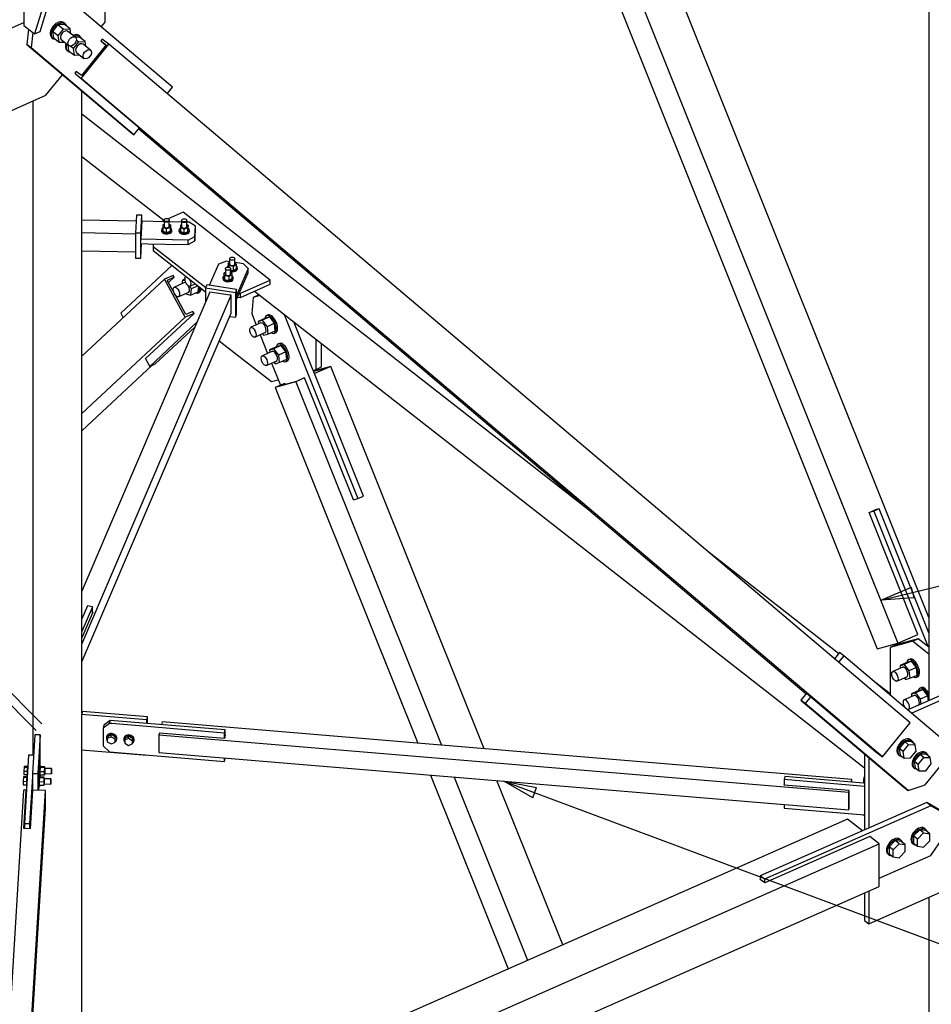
# Paper-space layout 'A0 Advance Steel' of a CAD drawing. Header units: millimetres. Extents: x 292 to 712, y 182 to 776.
# Tile 46 of 61: x 461 to 488, y 530 to 560. Entities that reach past the tile are written whole.
import ezdxf

# ---------------------------------------------------------------- set-up
doc = ezdxf.new("R2010")
doc.units = ezdxf.units.MM
doc.layers.get('0').update_dxf_attribs({"linetype": 'CONTINUOUS'})
for name, color, linetype in [('AS_Belki', 145, 'CONTINUOUS'), ('AS_Blachy', 30, 'CONTINUOUS'), ('AS_Sruby', 9, 'CONTINUOUS')]:
    doc.layers.add(name, color=color, linetype=linetype)

psp = doc.layouts.new('A0 Advance Steel')

# ---------------------------------------------------------------- linework, layer by layer
at = {"color": 0, "linetype": 'ByBlock', "lineweight": -2}
for p, q in [((486.915, 542.629), (487.847, 543.026)), ((487.926, 542.702), (487.847, 543.026)), ((487.926, 542.702), (486.915, 542.629)), ((476.33, 536.615), (475.451, 537.121)), ((475.451, 537.121), (476.446, 536.927)), ((476.33, 536.615), (476.446, 536.927))]:
    psp.add_line(p, q, dxfattribs=at)
at = {"color": 7}
for points in [[(486.915, 542.629), (520.758, 550.827), (537.648, 550.827)], [(475.451, 537.121), (520.758, 520.215), (535.706, 520.215)]]:
    psp.add_lwpolyline(points, dxfattribs=at)
at = {"layer": 'AS_Belki', "linetype": 'Continuous', "ltscale": 0.15}
for p, q in [((488.38, 571.357), (488.38, 539.573)), ((488.38, 542.103), (478.08, 567.812)), ((477.014, 567.342), (487.439, 541.319)), ((476.419, 567.079), (486.81, 541.144)), ((438.346, 550.273), (460.85, 560.207)), ((463.233, 559.697), (463.191, 559.646)), ((463.191, 559.646), (463.346, 559.514)), ((463.191, 559.646), (463.351, 559.52)), ((463.433, 559.541), (463.233, 559.697)), ((462.595, 558.504), (463.433, 559.541)), ((463.351, 559.52), (462.597, 558.587)), ((487.806, 538.895), (463.433, 559.541)), ((462.437, 558.713), (462.395, 558.661)), ((462.597, 558.587), (462.437, 558.713)), ((462.395, 558.661), (464.371, 556.987)), ((462.395, 558.661), (462.595, 558.504)), ((486.968, 537.858), (462.595, 558.504)), ((462.616, 539.197), (462.616, 558.115)), ((461.124, 557.816), (461.124, 537.909)), ((462.616, 557.424), (478.02, 545.386)), ((464.344, 556.97), (484.641, 539.776)), ((464.371, 556.987), (464.363, 556.994)), ((462.616, 556.129), (465.113, 554.178)), ((464.265, 554.156), (462.616, 554.19)), ((464.243, 553.764), (462.616, 553.799)), ((462.616, 553.259), (464.243, 553.225)), ((465.394, 552.51), (465.127, 552.393)), ((465.425, 552.453), (465.212, 552.358)), ((465.25, 552.289), (465.425, 552.453)), ((465.425, 552.453), (465.394, 552.51)), ((465.127, 552.393), (462.616, 550.05)), ((465.757, 551.234), (465.127, 552.393)), ((465.418, 551.979), (465.212, 552.358)), ((466.507, 551.999), (462.616, 542.898)), ((462.616, 541.29), (467.153, 551.904)), ((465.779, 551.315), (465.448, 551.924)), ((467.114, 551.909), (466.507, 551.999)), ((467.153, 551.904), (467.114, 551.909)), ((467.153, 551.364), (467.153, 551.904)), ((467.864, 552.028), (486.425, 537.522)), ((462.616, 540.75), (467.153, 551.364)), ((465.757, 551.234), (462.616, 548.303)), ((464.539, 549.966), (466.024, 551.351)), ((466.024, 551.351), (465.757, 551.234)), ((465.992, 551.409), (465.779, 551.315)), ((466.024, 551.351), (465.992, 551.409)), ((462.616, 547.779), (464.754, 549.774)), ((464.55, 549.971), (464.539, 549.966)), ((470.188, 549.741), (469.659, 549.594)), ((470.188, 549.741), (469.689, 549.521)), ((474.85, 538.106), (470.188, 549.741)), ((470.104, 549.709), (469.663, 549.587)), ((470.104, 549.709), (469.687, 549.525)), ((469.122, 549.27), (468.493, 549.096)), ((468.759, 549.214), (468.493, 549.096)), ((469.144, 549.285), (468.577, 549.128)), ((468.791, 549.222), (468.577, 549.128)), ((468.791, 549.222), (468.759, 549.214)), ((468.803, 549.191), (468.791, 549.222)), ((469.389, 549.388), (469.122, 549.27)), ((469.122, 549.27), (473.552, 538.214)), ((469.357, 549.379), (469.144, 549.285)), ((469.389, 549.388), (469.357, 549.379)), ((470.874, 545.682), (469.389, 549.388)), ((468.493, 549.096), (472.828, 538.274)), ((461.396, 538.867), (453.242, 547.014)), ((453.104, 546.776), (461.222, 538.666)), ((470.884, 545.687), (470.874, 545.682)), ((486.562, 545.293), (486.743, 545.373)), ((488.047, 541.587), (486.562, 545.293)), ((486.743, 545.373), (486.754, 545.378)), ((486.754, 545.378), (486.755, 545.376)), ((485.631, 541.001), (481.603, 544.15)), ((462.951, 542.266), (462.616, 541.483)), ((462.938, 542.268), (462.951, 542.266)), ((488.347, 541.72), (488.38, 541.734)), ((487.439, 541.319), (488.047, 541.587)), ((486.81, 541.144), (487.439, 541.319)), ((487.198, 539.777), (486.723, 540.148)), ((484.656, 539.794), (484.648, 539.801)), ((484.648, 539.801), (484.656, 539.794)), ((484.656, 539.794), (484.792, 539.688)), ((484.792, 539.688), (486.768, 538.014)), ((465.052, 538.922), (465.033, 538.841)), ((486.037, 537.174), (465.052, 538.922)), ((486.968, 537.858), (487.806, 538.895)), ((464.97, 538.581), (464.959, 538.535)), ((464.959, 538.535), (485.943, 536.786)), ((464.959, 538.535), (464.959, 537.995)), ((466.95, 538.416), (464.97, 538.581)), ((466.975, 538.517), (466.95, 538.416)), ((466.975, 538.525), (466.976, 538.525)), ((466.976, 538.525), (466.975, 538.517)), ((462.616, 525.688), (462.616, 538.071)), ((464.959, 537.995), (485.943, 536.247)), ((486.768, 538.014), (486.968, 537.858)), ((473.216, 537.307), (475.578, 531.41)), ((473.94, 537.247), (476.173, 531.672)), ((477.239, 532.143), (475.237, 537.139)), ((486.017, 537.092), (486.037, 537.174)), ((486.037, 537.09), (486.037, 537.174)), ((460.842, 536.852), (460.17, 525.844)), ((460.836, 525.83), (461.509, 536.838)), ((460.922, 536.85), (460.842, 536.852)), ((460.851, 535.676), (460.922, 536.85)), ((460.922, 536.818), (460.922, 536.85)), ((461.109, 536.846), (461.037, 535.672)), ((461.509, 536.838), (461.109, 536.846)), ((461.509, 536.298), (461.509, 536.838)), ((483.974, 536.998), (483.976, 537.005)), ((485.955, 536.833), (483.974, 536.998)), ((485.943, 536.786), (485.955, 536.833)), ((485.955, 536.8), (485.955, 536.833)), ((486.025, 537.091), (486.031, 537.118)), ((486.031, 537.091), (486.031, 537.118)), ((460.853, 535.676), (460.922, 536.818)), ((485.943, 536.247), (485.943, 536.786)), ((485.949, 536.777), (485.955, 536.8)), ((485.949, 536.302), (485.949, 536.777)), ((460.869, 525.829), (461.509, 536.298)), ((460.895, 536.344), (460.893, 536.344)), ((485.943, 536.247), (485.955, 536.293)), ((485.955, 536.325), (485.949, 536.326)), ((485.949, 536.302), (485.955, 536.325)), ((485.955, 536.293), (485.955, 536.325)), ((485.902, 535.967), (438.346, 514.975)), ((486.358, 535.61), (485.902, 535.967)), ((460.864, 535.676), (460.851, 535.676)), ((461.037, 535.672), (460.864, 535.676)), ((486.583, 535.435), (483.385, 534.023)), ((486.863, 535.215), (486.583, 535.435)), ((438.346, 513.799), (486.863, 535.215)), ((486.863, 533.921), (486.863, 535.215)), ((483.241, 534.136), (483.249, 534.139)), ((483.249, 534.13), (483.241, 534.136)), ((438.346, 512.504), (486.863, 533.921)), ((483.385, 534.023), (483.249, 534.13)), ((488.38, 533.589), (488.38, 501.804))]:
    psp.add_line(p, q, dxfattribs=at)
at = {"layer": 'AS_Blachy', "linetype": 'Continuous', "ltscale": 0.15}
for p, q in [((460.85, 562.63), (460.85, 560.109)), ((462.036, 562.679), (461.171, 559.859)), ((461.341, 559.934), (462.206, 562.754)), ((463.317, 560.213), (463.317, 561.296)), ((465.368, 558.238), (462.292, 560.843)), ((463.203, 560.072), (463.317, 560.213)), ((460.85, 560.109), (461.171, 559.859)), ((460.991, 559.999), (460.939, 559.536)), ((461.119, 559.899), (461.067, 559.436)), ((461.171, 559.859), (461.341, 559.934)), ((460.939, 559.536), (464.067, 556.886)), ((461.067, 559.436), (460.939, 559.536)), ((464.195, 556.786), (461.067, 559.436)), ((461.52, 557.99), (462.025, 558.616)), ((465.207, 558.038), (465.368, 558.238)), ((459.358, 557.036), (461.52, 557.99)), ((464.195, 556.786), (464.363, 556.994)), ((464.067, 556.886), (464.195, 556.786)), ((464.277, 554.342), (464.243, 553.794)), ((464.437, 554.338), (464.277, 554.342)), ((464.403, 553.79), (464.437, 554.338)), ((464.437, 554.155), (464.437, 554.338)), ((465.697, 554.434), (465.238, 554.231)), ((468.34, 552.368), (465.697, 554.434)), ((464.437, 554.155), (464.403, 553.607)), ((465.113, 554.141), (464.437, 554.155)), ((465.113, 554.176), (465.036, 554.142)), ((465.646, 554.129), (465.273, 554.137)), ((465.876, 554.125), (465.806, 554.126)), ((466.068, 554.003), (465.876, 554.125)), ((466.049, 553.69), (466.068, 554.003)), ((466.068, 553.873), (466.068, 554.003)), ((464.403, 553.79), (464.243, 553.794)), ((464.243, 553.794), (464.243, 553.038)), ((464.403, 553.607), (464.403, 553.79)), ((464.403, 553.478), (464.403, 553.607)), ((465.842, 553.577), (464.403, 553.607)), ((465.842, 553.577), (466.049, 553.69)), ((466.049, 553.56), (466.068, 553.873)), ((466.049, 553.69), (466.049, 553.56)), ((464.403, 553.478), (464.615, 553.473)), ((464.403, 553.035), (464.403, 553.478)), ((464.403, 553.035), (464.43, 553.477)), ((464.615, 553.473), (465.148, 553.462)), ((464.78, 553.47), (464.778, 553.392)), ((464.778, 553.392), (466.382, 552.138)), ((464.778, 553.392), (464.778, 553.262)), ((465.148, 553.462), (465.842, 553.447)), ((465.842, 553.447), (465.842, 553.577)), ((465.842, 553.447), (466.049, 553.56)), ((464.243, 553.038), (464.403, 553.035)), ((464.778, 553.262), (466.377, 552.013)), ((465.351, 552.815), (463.794, 551.362)), ((466.767, 552.854), (466.49, 552.206)), ((467.01, 552.939), (466.767, 552.854)), ((467.108, 552.925), (467.01, 552.939)), ((467.527, 552.863), (467.286, 552.899)), ((467.672, 552.721), (467.321, 551.9)), ((467.672, 552.721), (467.527, 552.863)), ((467.672, 552.591), (467.672, 552.721)), ((467.321, 551.771), (467.672, 552.591)), ((466.416, 552.217), (466.377, 552.126)), ((466.377, 552.126), (467.283, 551.993)), ((466.377, 552.126), (466.377, 551.697)), ((467.321, 552.084), (466.416, 552.217)), ((467.434, 551.839), (468.34, 552.238)), ((467.439, 551.97), (468.34, 552.368)), ((468.34, 552.238), (468.34, 552.368)), ((467.321, 552.084), (467.283, 551.993)), ((467.283, 551.993), (467.283, 551.237)), ((467.321, 551.328), (467.321, 552.084)), ((467.354, 551.848), (467.434, 551.839)), ((467.407, 551.971), (467.434, 551.968)), ((467.434, 551.968), (467.439, 551.97)), ((467.434, 551.839), (467.434, 551.968)), ((467.825, 551.839), (467.778, 551.345)), ((467.995, 551.914), (467.825, 551.839)), ((468.032, 551.896), (467.825, 551.839)), ((468.006, 551.917), (467.995, 551.914)), ((463.794, 551.362), (463.871, 551.22)), ((467.11, 551.263), (467.283, 551.237)), ((467.283, 551.237), (467.321, 551.328)), ((467.778, 551.345), (467.916, 550.999)), ((468.766, 551.322), (471.01, 545.722)), ((466.114, 551.082), (464.676, 549.739)), ((464.846, 549.814), (466.055, 550.942)), ((469.632, 549.664), (469.059, 551.094)), ((468.035, 550.703), (468.263, 550.135)), ((466.793, 550.521), (468.385, 549.277)), ((469.735, 549.651), (469.735, 550.565)), ((469.906, 549.726), (469.906, 550.432)), ((464.548, 549.974), (464.676, 549.739)), ((464.676, 549.739), (464.846, 549.814)), ((468.381, 549.838), (468.651, 549.166)), ((469.735, 549.651), (469.906, 549.726)), ((469.647, 549.626), (469.632, 549.664)), ((469.647, 549.626), (469.735, 549.651)), ((471.181, 545.797), (469.647, 549.626)), ((468.385, 549.277), (468.584, 549.332)), ((470.873, 545.684), (471.01, 545.722)), ((471.01, 545.722), (471.181, 545.797)), ((486.699, 545.333), (486.573, 545.298)), ((486.869, 545.408), (486.699, 545.333)), ((486.699, 545.333), (488.345, 541.224)), ((486.869, 545.408), (486.743, 545.373)), ((488.38, 541.638), (486.869, 545.408)), ((462.783, 542.453), (462.616, 542.063)), ((462.938, 542.43), (462.616, 541.677)), ((462.938, 542.43), (462.783, 542.453)), ((462.938, 542.236), (462.938, 542.43)), ((487.679, 541.322), (487.198, 541.188)), ((488.052, 541.453), (487.369, 541.264)), ((487.881, 541.378), (487.679, 541.322)), ((487.881, 541.378), (488.052, 541.453)), ((487.931, 541.339), (487.881, 541.378)), ((488.277, 541.068), (487.931, 541.339)), ((488.38, 541.197), (488.052, 541.453)), ((485.662, 541.038), (485.505, 540.844)), ((485.79, 540.938), (485.662, 541.038)), ((487.369, 541.264), (487.198, 541.188)), ((487.198, 541.188), (487.198, 539.745)), ((487.338, 541.291), (487.352, 541.256)), ((488.38, 540.988), (488.277, 541.068)), ((485.79, 540.938), (485.629, 540.739)), ((488.918, 538.288), (485.79, 540.938)), ((484.656, 539.794), (484.488, 539.587)), ((484.488, 539.587), (487.616, 536.937)), ((484.617, 539.487), (484.488, 539.587)), ((484.784, 539.694), (484.617, 539.487)), ((488.876, 539.792), (487.737, 539.289)), ((489.005, 539.692), (487.859, 539.186)), ((462.627, 539.244), (462.605, 539.151)), ((464.608, 539.079), (462.627, 539.244)), ((487.745, 536.837), (484.617, 539.487)), ((464.585, 538.986), (462.605, 539.151)), ((462.605, 539.151), (462.605, 538.072)), ((463.476, 538.97), (463.278, 538.825)), ((463.454, 538.877), (463.476, 538.97)), ((466.975, 538.679), (463.476, 538.97)), ((464.585, 538.986), (464.608, 539.079)), ((464.585, 538.878), (464.585, 538.986)), ((464.608, 538.876), (464.608, 539.079)), ((463.454, 538.877), (463.256, 538.732)), ((463.278, 538.825), (463.256, 538.732)), ((463.256, 538.732), (463.256, 538.192)), ((463.52, 538.872), (463.454, 538.877)), ((466.952, 538.586), (463.52, 538.872)), ((466.952, 538.586), (466.975, 538.679)), ((466.975, 538.517), (466.975, 538.679)), ((461.182, 538.533), (461.11, 537.359)), ((461.342, 538.53), (461.182, 538.533)), ((461.342, 538.53), (461.27, 537.356)), ((461.342, 537.594), (461.342, 538.53)), ((466.952, 538.424), (466.952, 538.586)), ((462.605, 538.072), (464.585, 537.907)), ((463.256, 538.192), (463.454, 538.014)), ((460.991, 537.912), (460.864, 535.838)), ((461.144, 537.909), (460.991, 537.912)), ((463.454, 538.014), (466.952, 537.722)), ((464.585, 537.907), (464.585, 537.92)), ((464.585, 537.907), (464.588, 537.919)), ((466.952, 537.722), (466.952, 537.829)), ((466.952, 537.722), (466.975, 537.815)), ((466.975, 537.815), (466.975, 537.827)), ((486.425, 537.947), (486.425, 535.639)), ((486.553, 537.838), (486.553, 535.696)), ((488.268, 537.005), (488.855, 537.73)), ((461.11, 537.251), (461.024, 535.835)), ((461.11, 537.359), (461.27, 537.356)), ((461.11, 537.359), (461.11, 536.846)), ((461.27, 537.356), (461.27, 536.843)), ((461.329, 537.243), (461.331, 537.274)), ((483.999, 537.26), (483.976, 537.167)), ((486.425, 536.963), (483.976, 537.167)), ((483.976, 537.167), (483.976, 536.997)), ((486.387, 537.061), (483.999, 537.26)), ((486.409, 537.262), (486.387, 537.169)), ((486.425, 537.166), (486.387, 537.169)), ((486.387, 537.169), (486.387, 537.061)), ((486.425, 537.261), (486.409, 537.262)), ((461.305, 536.842), (461.312, 536.961)), ((486.425, 537.058), (486.387, 537.061)), ((487.616, 536.937), (487.745, 536.837)), ((487.745, 536.837), (488.268, 537.005)), ((488.312, 536.472), (483.249, 534.237)), ((488.44, 536.372), (483.377, 534.137)), ((483.976, 536.41), (483.976, 536.304)), ((483.976, 536.304), (486.425, 536.1)), ((488.44, 536.372), (488.312, 536.472)), ((488.685, 536.259), (488.312, 536.472)), ((488.813, 536.159), (488.44, 536.372)), ((486.387, 536.103), (486.387, 536.09)), ((486.387, 536.09), (486.425, 536.087)), ((460.864, 535.838), (461.024, 535.835)), ((460.864, 535.838), (460.864, 535.676)), ((461.024, 535.835), (461.024, 535.673)), ((488.44, 534.861), (488.813, 535.404)), ((486.863, 534.165), (488.44, 534.861)), ((483.377, 534.137), (483.249, 534.237)), ((483.249, 534.237), (483.249, 534.13)), ((483.377, 534.137), (483.377, 534.029)), ((486.553, 532.782), (489.005, 533.865)), ((486.425, 533.727), (486.425, 532.883)), ((486.553, 533.784), (486.553, 532.782)), ((486.425, 532.883), (486.553, 532.782))]:
    psp.add_line(p, q, dxfattribs=at)
at = {"layer": 'AS_Sruby', "linetype": 'Continuous', "ltscale": 0.15}
for p, q in [((462.101, 560.169), (462.068, 560.194)), ((461.886, 560.139), (461.72, 559.934)), ((461.72, 559.934), (461.75, 559.736)), ((461.893, 559.8), (461.72, 559.934)), ((462.082, 560.146), (461.886, 560.139)), ((461.886, 560.139), (462.058, 560.005)), ((461.893, 559.8), (462.058, 560.005)), ((462.058, 560.005), (462.254, 560.012)), ((462.254, 560.012), (462.082, 560.146)), ((462.417, 559.753), (462.189, 559.931)), ((462.277, 559.863), (462.254, 560.012)), ((461.7, 559.738), (461.732, 559.713)), ((461.75, 559.736), (461.923, 559.602)), ((461.923, 559.602), (461.893, 559.8)), ((461.923, 559.602), (462.084, 559.607)), ((461.988, 559.682), (462.216, 559.504)), ((462.354, 559.409), (462.519, 559.614)), ((462.543, 559.756), (462.418, 559.751)), ((462.443, 559.674), (462.519, 559.614)), ((462.519, 559.614), (462.715, 559.621)), ((462.561, 559.779), (462.529, 559.804)), ((462.715, 559.621), (462.543, 559.756)), ((462.738, 559.472), (462.715, 559.621)), ((462.161, 559.348), (462.193, 559.323)), ((462.184, 559.529), (462.211, 559.346)), ((462.211, 559.346), (462.384, 559.211)), ((462.354, 559.409), (462.252, 559.488)), ((462.384, 559.211), (462.354, 559.409)), ((462.878, 559.362), (462.65, 559.541)), ((462.384, 559.211), (462.545, 559.217)), ((462.449, 559.292), (462.677, 559.113)), ((465.08, 554.05), (465.075, 553.971)), ((465.188, 553.93), (465.075, 553.971)), ((465.075, 553.971), (465.075, 553.855)), ((465.113, 554.06), (465.08, 554.05)), ((465.113, 554.195), (465.113, 554.174)), ((465.113, 554.174), (465.113, 554.01)), ((465.306, 553.967), (465.188, 553.93)), ((465.188, 553.813), (465.188, 553.93)), ((465.273, 554.171), (465.273, 554.192)), ((465.273, 554.007), (465.273, 554.171)), ((465.311, 554.045), (465.273, 554.059)), ((465.311, 554.045), (465.306, 553.967)), ((465.306, 553.85), (465.306, 553.967)), ((465.306, 553.85), (465.311, 553.928)), ((465.311, 553.928), (465.311, 554.045)), ((465.613, 554.039), (465.608, 553.96)), ((465.721, 553.919), (465.608, 553.96)), ((465.608, 553.96), (465.608, 553.844)), ((465.646, 554.049), (465.613, 554.039)), ((465.646, 554.184), (465.646, 554.163)), ((465.646, 554.163), (465.646, 553.999)), ((465.839, 553.955), (465.721, 553.919)), ((465.721, 553.802), (465.721, 553.919)), ((465.806, 554.159), (465.806, 554.181)), ((465.806, 553.995), (465.806, 554.159)), ((465.844, 554.034), (465.806, 554.048)), ((465.844, 554.034), (465.839, 553.955)), ((465.839, 553.839), (465.839, 553.955)), ((465.839, 553.839), (465.844, 553.917)), ((465.844, 553.917), (465.844, 554.034)), ((465.033, 553.895), (465.033, 553.868)), ((465.075, 553.855), (465.188, 553.813)), ((465.188, 553.813), (465.306, 553.85)), ((465.353, 553.861), (465.353, 553.888)), ((465.566, 553.884), (465.566, 553.857)), ((465.608, 553.844), (465.721, 553.802)), ((465.721, 553.802), (465.839, 553.839)), ((465.886, 553.85), (465.886, 553.877)), ((467.108, 553.012), (467.108, 552.848)), ((467.266, 552.862), (467.266, 553.026)), ((466.978, 552.708), (466.978, 552.544)), ((467.108, 552.905), (467.058, 552.874)), ((467.094, 552.799), (467.058, 552.874)), ((467.058, 552.874), (467.058, 552.761)), ((467.224, 552.779), (467.094, 552.799)), ((467.094, 552.756), (467.094, 552.799)), ((467.136, 552.558), (467.136, 552.722)), ((467.317, 552.836), (467.224, 552.779)), ((467.224, 552.663), (467.224, 552.779)), ((467.224, 552.663), (467.317, 552.719)), ((467.28, 552.911), (467.266, 552.913)), ((467.317, 552.836), (467.28, 552.911)), ((467.317, 552.719), (467.317, 552.836)), ((467.347, 552.707), (467.347, 552.734)), ((465.783, 552.477), (465.761, 552.467)), ((466.897, 552.439), (466.897, 552.412)), ((466.978, 552.601), (466.928, 552.57)), ((466.964, 552.495), (466.928, 552.57)), ((466.928, 552.57), (466.928, 552.454)), ((466.928, 552.454), (466.964, 552.378)), ((467.094, 552.476), (466.964, 552.495)), ((466.964, 552.378), (466.964, 552.495)), ((467.187, 552.532), (467.094, 552.476)), ((467.094, 552.359), (467.094, 552.476)), ((467.094, 552.359), (467.187, 552.415)), ((467.136, 552.676), (467.224, 552.663)), ((467.15, 552.607), (467.136, 552.609)), ((467.187, 552.532), (467.15, 552.607)), ((467.187, 552.415), (467.187, 552.532)), ((467.217, 552.403), (467.217, 552.43)), ((465.718, 552.278), (465.415, 552.144)), ((465.669, 552.368), (465.656, 552.25)), ((465.742, 552.4), (465.669, 552.368)), ((465.669, 552.368), (465.749, 552.349)), ((465.897, 552.183), (465.941, 552.103)), ((465.912, 552.189), (466.065, 552.257)), ((466.146, 552.194), (465.941, 552.103)), ((466.148, 552.011), (466.167, 552.177)), ((466.964, 552.378), (467.094, 552.359)), ((465.566, 551.866), (465.87, 552)), ((465.767, 551.954), (465.771, 551.945)), ((465.771, 551.945), (465.919, 551.91)), ((465.941, 552.103), (465.919, 551.91)), ((465.919, 551.91), (466.148, 552.011)), ((466.138, 551.97), (466.18, 551.989)), ((468.202, 551.21), (467.973, 551.109)), ((468.327, 551.245), (468.098, 551.144)), ((468.327, 551.245), (468.202, 551.21)), ((468.283, 551.307), (468.24, 551.288)), ((468.474, 551.051), (468.327, 551.245)), ((468.061, 551.063), (467.757, 550.929)), ((467.973, 551.109), (468.098, 551.144)), ((467.973, 551.109), (467.981, 551.028)), ((468.098, 551.144), (468.245, 550.949)), ((468.474, 551.051), (468.245, 550.949)), ((468.245, 550.949), (468.267, 550.721)), ((468.496, 550.822), (468.474, 551.051)), ((467.876, 550.633), (468.179, 550.767)), ((468.106, 550.734), (468.142, 550.686)), ((468.142, 550.686), (468.267, 550.721)), ((468.267, 550.721), (468.496, 550.822)), ((468.458, 550.744), (468.501, 550.763)), ((468.549, 550.346), (468.319, 550.245)), ((468.673, 550.38), (468.444, 550.279)), ((468.673, 550.38), (468.549, 550.346)), ((468.629, 550.442), (468.587, 550.423)), ((468.82, 550.186), (468.673, 550.38)), ((468.407, 550.199), (468.103, 550.064)), ((468.319, 550.245), (468.444, 550.279)), ((468.319, 550.245), (468.327, 550.163)), ((468.444, 550.279), (468.591, 550.085)), ((468.82, 550.186), (468.591, 550.085)), ((468.591, 550.085), (468.613, 549.856)), ((468.843, 549.957), (468.82, 550.186)), ((468.222, 549.768), (468.526, 549.902)), ((468.452, 549.87), (468.489, 549.821)), ((468.489, 549.821), (468.613, 549.856)), ((468.613, 549.856), (468.843, 549.957)), ((468.804, 549.88), (468.847, 549.898)), ((487.729, 540.74), (487.5, 540.639)), ((487.853, 540.775), (487.624, 540.673)), ((487.853, 540.775), (487.729, 540.74)), ((487.81, 540.836), (487.767, 540.818)), ((488.001, 540.58), (487.853, 540.775)), ((487.587, 540.593), (487.284, 540.459)), ((487.5, 540.639), (487.624, 540.673)), ((487.5, 540.639), (487.508, 540.558)), ((487.624, 540.673), (487.771, 540.479)), ((488.001, 540.58), (487.771, 540.479)), ((487.771, 540.479), (487.794, 540.25)), ((488.023, 540.351), (488.001, 540.58)), ((487.402, 540.162), (487.706, 540.296)), ((487.633, 540.264), (487.669, 540.216)), ((487.669, 540.216), (487.794, 540.25)), ((487.794, 540.25), (488.023, 540.351)), ((487.985, 540.274), (488.027, 540.293)), ((488.075, 539.875), (487.846, 539.774)), ((488.2, 539.91), (487.971, 539.809)), ((488.2, 539.91), (488.075, 539.875)), ((488.156, 539.972), (488.114, 539.953)), ((488.347, 539.716), (488.2, 539.91)), ((487.934, 539.728), (487.63, 539.594)), ((487.846, 539.774), (487.971, 539.809)), ((487.846, 539.774), (487.854, 539.693)), ((487.971, 539.809), (488.118, 539.614)), ((488.347, 539.716), (488.118, 539.614)), ((488.118, 539.614), (488.133, 539.464)), ((488.362, 539.565), (488.347, 539.716)), ((487.749, 539.298), (488.053, 539.432)), ((487.979, 539.399), (487.981, 539.397)), ((463.364, 538.478), (463.36, 538.459)), ((463.401, 538.484), (463.387, 538.426)), ((463.387, 538.426), (463.501, 538.471)), ((463.387, 538.426), (463.387, 538.318)), ((463.515, 538.529), (463.401, 538.484)), ((463.501, 538.471), (463.515, 538.529)), ((463.501, 538.471), (463.616, 538.407)), ((463.63, 538.465), (463.515, 538.529)), ((463.616, 538.407), (463.63, 538.465)), ((463.616, 538.407), (463.616, 538.299)), ((463.616, 538.299), (463.63, 538.357)), ((463.63, 538.357), (463.63, 538.465)), ((463.67, 538.382), (463.675, 538.402)), ((463.892, 538.434), (463.888, 538.415)), ((463.929, 538.44), (463.915, 538.382)), ((463.915, 538.382), (464.029, 538.427)), ((463.915, 538.382), (463.915, 538.274)), ((464.043, 538.485), (463.929, 538.44)), ((464.029, 538.427), (464.043, 538.485)), ((464.029, 538.427), (464.144, 538.363)), ((464.158, 538.421), (464.043, 538.485)), ((464.144, 538.363), (464.158, 538.421)), ((464.144, 538.363), (464.144, 538.255)), ((464.158, 538.313), (464.158, 538.421)), ((464.198, 538.338), (464.203, 538.358)), ((487.839, 538.331), (487.642, 538.324)), ((487.856, 538.352), (487.824, 538.377)), ((487.96, 538.237), (487.839, 538.331)), ((463.387, 538.318), (463.501, 538.254)), ((463.501, 538.254), (463.616, 538.299)), ((463.915, 538.274), (464.029, 538.21)), ((464.029, 538.21), (464.144, 538.255)), ((464.144, 538.255), (464.158, 538.313)), ((487.642, 538.324), (487.474, 538.116)), ((487.474, 538.116), (487.504, 537.916)), ((487.594, 538.023), (487.474, 538.116)), ((487.594, 538.023), (487.762, 538.23)), ((487.762, 538.23), (487.642, 538.324)), ((487.762, 538.23), (487.96, 538.237)), ((487.822, 537.829), (487.99, 538.037)), ((487.99, 538.037), (487.96, 538.237)), ((487.455, 537.92), (487.487, 537.895)), ((487.504, 537.916), (487.624, 537.822)), ((487.624, 537.822), (487.594, 538.023)), ((487.624, 537.822), (487.822, 537.829)), ((488.103, 537.933), (487.935, 537.726)), ((488.055, 537.632), (488.223, 537.839)), ((488.3, 537.94), (488.103, 537.933)), ((488.223, 537.839), (488.103, 537.933)), ((488.223, 537.839), (488.421, 537.846)), ((488.317, 537.961), (488.285, 537.986)), ((488.421, 537.846), (488.3, 537.94)), ((488.451, 537.646), (488.421, 537.846)), ((460.855, 537.552), (460.851, 537.43)), ((460.851, 537.43), (460.95, 537.428)), ((460.851, 537.43), (460.851, 537.322)), ((460.859, 537.566), (460.855, 537.552)), ((460.855, 537.552), (460.954, 537.55)), ((460.954, 537.564), (460.859, 537.566)), ((460.972, 537.601), (460.958, 537.602)), ((461.344, 537.594), (461.311, 537.594)), ((461.341, 537.542), (461.337, 537.42)), ((461.345, 537.556), (461.341, 537.542)), ((461.341, 537.542), (461.485, 537.539)), ((461.489, 537.553), (461.345, 537.556)), ((461.481, 537.417), (461.485, 537.539)), ((461.485, 537.539), (461.489, 537.553)), ((461.69, 537.505), (461.487, 537.51)), ((461.489, 537.51), (461.489, 537.553)), ((487.916, 537.53), (487.948, 537.505)), ((487.935, 537.726), (487.965, 537.526)), ((488.055, 537.632), (487.935, 537.726)), ((487.965, 537.526), (488.085, 537.432)), ((488.085, 537.432), (488.055, 537.632)), ((488.085, 537.432), (488.283, 537.439)), ((488.283, 537.439), (488.451, 537.646)), ((460.836, 537.239), (460.832, 537.117)), ((460.84, 537.253), (460.836, 537.239)), ((460.836, 537.239), (460.935, 537.237)), ((460.935, 537.251), (460.84, 537.253)), ((460.851, 537.322), (460.949, 537.32)), ((460.952, 537.288), (460.939, 537.289)), ((461.325, 537.281), (461.292, 537.281)), ((461.322, 537.229), (461.318, 537.107)), ((461.326, 537.243), (461.322, 537.229)), ((461.322, 537.229), (461.466, 537.226)), ((461.47, 537.24), (461.326, 537.243)), ((461.327, 537.274), (461.338, 537.274)), ((461.337, 537.42), (461.481, 537.417)), ((461.337, 537.42), (461.337, 537.312)), ((461.337, 537.312), (461.481, 537.309)), ((461.462, 537.104), (461.466, 537.226)), ((461.466, 537.226), (461.47, 537.24)), ((461.671, 537.192), (461.468, 537.197)), ((461.47, 537.197), (461.47, 537.24)), ((461.481, 537.309), (461.481, 537.417)), ((461.481, 537.309), (461.485, 537.323)), ((461.483, 537.352), (461.686, 537.347)), ((461.485, 537.323), (461.486, 537.352)), ((460.832, 537.117), (460.931, 537.115)), ((460.832, 537.117), (460.832, 537.009)), ((460.832, 537.009), (460.93, 537.007)), ((460.933, 536.969), (460.933, 536.969)), ((461.286, 536.962), (461.319, 536.961)), ((461.318, 537.107), (461.462, 537.104)), ((461.318, 537.107), (461.318, 536.999)), ((461.318, 536.999), (461.462, 536.996)), ((461.462, 536.996), (461.462, 537.104)), ((461.462, 536.996), (461.466, 537.01)), ((461.464, 537.039), (461.667, 537.034)), ((461.466, 537.01), (461.467, 537.039)), ((488.099, 535.643), (487.914, 535.453)), ((488.219, 535.549), (488.099, 535.643)), ((488.283, 535.616), (488.099, 535.643)), ((488.265, 535.668), (488.233, 535.693)), ((487.519, 535.339), (487.486, 535.364)), ((488.034, 535.36), (487.914, 535.453)), ((487.914, 535.453), (487.914, 535.238)), ((488.034, 535.36), (488.219, 535.549)), ((488.034, 535.144), (488.034, 535.36)), ((488.219, 535.549), (488.404, 535.522)), ((488.404, 535.522), (488.283, 535.616)), ((488.404, 535.307), (488.404, 535.522)), ((487.353, 535.313), (487.168, 535.124)), ((487.288, 535.03), (487.168, 535.124)), ((487.168, 535.124), (487.168, 534.908)), ((487.288, 535.03), (487.473, 535.219)), ((487.473, 535.219), (487.353, 535.313)), ((487.537, 535.287), (487.353, 535.313)), ((487.473, 535.219), (487.657, 535.193)), ((487.657, 535.193), (487.537, 535.287)), ((487.657, 534.977), (487.657, 535.193)), ((487.901, 535.211), (487.933, 535.186)), ((487.914, 535.238), (488.034, 535.144)), ((488.034, 535.144), (488.219, 535.117)), ((488.219, 535.117), (488.404, 535.307)), ((487.155, 534.882), (487.187, 534.857)), ((487.168, 534.908), (487.288, 534.814)), ((487.288, 534.814), (487.288, 535.03)), ((487.288, 534.814), (487.473, 534.788)), ((487.473, 534.788), (487.657, 534.977))]:
    psp.add_line(p, q, dxfattribs=at)
at = {"layer": 'AS_Sruby', "linetype": 'Continuous', "ltscale": 0.15, "extrusion": (0.600783, -0.469537, 0.646989)}
for centre in [(725.627, -12.716, 14.986), (725.603, -13.106, 15.446)]:
    psp.add_circle(centre, 0.16, dxfattribs=at)
at = {"layer": 'AS_Sruby', "linetype": 'Continuous', "ltscale": 0.15, "extrusion": (-6.01728e-13, 0.809331, 0.587353)}
for centre in [(-465.193, -325.507, 448.526), (-465.726, -325.501, 448.517)]:
    psp.add_circle(centre, 0.08, dxfattribs=at)
at = {"layer": 'AS_Sruby', "linetype": 'Continuous', "ltscale": 0.15, "extrusion": (-1.11022e-16, 0.809331, 0.587353)}
for centre in [(-467.187, -324.817, 447.575), (-467.057, -324.639, 447.329)]:
    psp.add_circle(centre, 0.08, dxfattribs=at)
at = {"layer": 'AS_Sruby', "linetype": 'Continuous', "ltscale": 0.15, "extrusion": (-0.799412, -0.352872, 0.486233)}
for centre in [(-317.019, 315.448, -566.905), (-314.96, 316.242, -568.333), (-314.029, 316.227, -568.305), (-297.496, 322.873, -580.248)]:
    psp.add_circle(centre, 0.16, dxfattribs=at)
at = {"layer": 'AS_Sruby', "linetype": 'Continuous', "ltscale": 0.15, "extrusion": (0.999357, -0.021053, 0.029009)}
for centre in [(547.031, -13.062, 450.077), (546.718, -13.062, 450.064)]:
    psp.add_circle(centre, 0.08, dxfattribs=at)
at = {"layer": 'AS_Sruby', "linetype": 'Continuous', "ltscale": 0.15, "extrusion": (0.600783, -0.469537, 0.646989)}
for centre, radius, start, end in [((725.627, -12.361, 14.567), 0.293, 358.538, 178.538), ((725.627, -12.528, 14.765), 0.16, 358.538, 178.538), ((725.603, -12.751, 15.028), 0.293, 358.538, 51.0118), ((725.603, -12.751, 15.028), 0.293, 117.7912, 178.538), ((725.603, -12.919, 15.225), 0.16, 358.538, 178.538), ((724.296, -34.182, 40.285), 0.293, 358.538, 178.538), ((724.272, -34.573, 40.746), 0.293, 358.538, 178.538), ((722.435, -35.474, 41.808), 0.293, 5.3808, 185.3808), ((721.716, -35.225, 41.514), 0.293, 5.3808, 185.3808)]:
    psp.add_arc(centre, radius, start, end, dxfattribs=at)
at = {"layer": 'AS_Sruby', "linetype": 'Continuous', "ltscale": 0.15, "extrusion": (-0.600783, 0.469537, -0.646989)}
for centre, start, end in [((-725.627, -12.387, -14.598), 334.5188, 205.7272), ((-725.603, -12.777, -15.059), 128.9882, 205.7272), ((-725.603, -12.777, -15.059), 334.5188, 62.2087), ((-724.296, -34.209, -40.316), 335.771, 204.5948), ((-724.272, -34.599, -40.777), 335.7709, 204.5949), ((-722.435, -35.501, -41.839), 333.9215, 206.0076), ((-721.716, -35.252, -41.545), 333.9215, 206.0077)]:
    psp.add_arc(centre, 0.293, start, end, dxfattribs=at)
at = {"layer": 'AS_Sruby', "linetype": 'Continuous', "ltscale": 0.15, "extrusion": (9.05588e-13, 0.809331, 0.587353)}
psp.add_arc((-465.193, -325.33, 448.282), 0.16, 317.7964, 222.4502, dxfattribs=at)
at = {"layer": 'AS_Sruby', "linetype": 'Continuous', "ltscale": 0.15, "extrusion": (1.11022e-16, -0.809331, -0.587353)}
for centre in [(465.193, -325.495, -448.509), (465.726, -325.488, -448.5)]:
    psp.add_arc(centre, 0.08, 2.0541, 182.0541, dxfattribs=at)
at = {"layer": 'AS_Sruby', "linetype": 'Continuous', "ltscale": 0.15, "extrusion": (-1.11022e-16, 0.809331, 0.587353)}
for centre, start, end in [((-465.193, -325.398, 448.376), 357.9459, 177.9459), ((-465.726, -325.392, 448.367), 357.9459, 177.9459), ((-467.187, -324.721, 447.443), 8.4062, 188.4062), ((-467.057, -324.542, 447.197), 8.4062, 188.4062)]:
    psp.add_arc(centre, 0.08, start, end, dxfattribs=at)
at = {"layer": 'AS_Sruby', "linetype": 'Continuous', "ltscale": 0.15, "extrusion": (6.03689e-13, 0.809331, 0.587353)}
psp.add_arc((-465.726, -325.323, 448.273), 0.16, 317.7965, 222.4503, dxfattribs=at)
at = {"layer": 'AS_Sruby', "linetype": 'Continuous', "ltscale": 0.15, "extrusion": (6.0797e-13, 0.809331, 0.587353)}
for centre in [(-465.193, -325.314, 448.26), (-465.726, -325.307, 448.251)]:
    psp.add_arc(centre, 0.16, 357.9459, 177.9459, dxfattribs=at)
at = {"layer": 'AS_Sruby', "linetype": 'Continuous', "ltscale": 0.15, "extrusion": (6.02509e-13, 0.809331, 0.587353)}
for centre, start, end in [((-467.187, -324.652, 447.348), 324.1361, 347.5396), ((-467.187, -324.652, 447.348), 71.4251, 215.5837), ((-467.057, -324.474, 447.102), 324.1361, 215.5837)]:
    psp.add_arc(centre, 0.16, start, end, dxfattribs=at)
at = {"layer": 'AS_Sruby', "linetype": 'Continuous', "ltscale": 0.15, "extrusion": (2.05457e-13, 0.809331, 0.587353)}
psp.add_arc((-467.187, -324.637, 447.326), 0.16, 71.4251, 177.1562, dxfattribs=at)
at = {"layer": 'AS_Sruby', "linetype": 'Continuous', "ltscale": 0.15, "extrusion": (-0.799412, -0.352872, 0.486233)}
for centre, radius, start, end in [((-317.175, 315.666, -567.296), 0.16, 170.9606, 104.8167), ((-317.019, 315.61, -567.196), 0.16, 149.6444, 189.6088), ((-317.019, 315.61, -567.196), 0.16, 9.6088, 97.0842), ((-317.019, 315.731, -567.414), 0.293, 332.8267, 59.8283), ((-317.019, 315.754, -567.455), 0.293, 358.3588, 47.0953), ((-314.96, 316.526, -568.842), 0.293, 324.1642, 215.6773), ((-314.96, 316.548, -568.883), 0.293, 355.9233, 175.9233), ((-314.96, 316.404, -568.623), 0.16, 355.9233, 175.9233), ((-314.029, 316.51, -568.814), 0.293, 324.1642, 215.6774), ((-314.029, 316.533, -568.855), 0.293, 355.9233, 175.9233), ((-314.029, 316.388, -568.595), 0.16, 355.9233, 175.9233), ((-297.496, 323.156, -580.757), 0.293, 324.1643, 215.6773), ((-297.496, 323.178, -580.798), 0.293, 355.9233, 175.9233), ((-297.496, 323.034, -580.538), 0.16, 355.9233, 175.9233), ((-296.565, 323.14, -580.729), 0.293, 74.5461, 215.6773), ((-296.565, 323.163, -580.77), 0.293, 97.1774, 175.9233), ((-296.565, 322.857, -580.22), 0.16, 339.0685, 289.53), ((-296.565, 323.018, -580.51), 0.16, 355.9233, 175.9233)]:
    psp.add_arc(centre, radius, start, end, dxfattribs=at)
at = {"layer": 'AS_Sruby', "linetype": 'Continuous', "ltscale": 0.15, "extrusion": (6.08435e-13, 0.809331, 0.587353)}
psp.add_arc((-467.057, -324.458, 447.081), 0.16, 357.1562, 177.1562, dxfattribs=at)
at = {"layer": 'AS_Sruby', "linetype": 'Continuous', "ltscale": 0.15, "extrusion": (-0.140452, -0.581531, 0.801308)}
for centre, start, end in [((324.155, 506.581, -378.21), 322.3912, 226.5092), ((324.155, 506.597, -378.222), 359.7032, 179.7032), ((324.679, 506.646, -378.258), 322.3911, 226.5093), ((324.679, 506.662, -378.27), 359.7032, 179.7032)]:
    psp.add_arc(centre, 0.16, start, end, dxfattribs=at)
at = {"layer": 'AS_Sruby', "linetype": 'Continuous', "ltscale": 0.15, "extrusion": (0.999357, -0.021053, 0.029009)}
for centre, radius, start, end in [((547.031, -13.041, 449.344), 0.16, 2.2369, 164.5756), ((547.031, -13.051, 449.697), 0.16, 2.2369, 164.5753), ((547.031, -13.056, 449.874), 0.08, 350.9869, 170.9869), ((546.718, -13.04, 449.331), 0.16, 2.2369, 182.2369), ((546.718, -13.051, 449.684), 0.16, 2.2369, 182.2369), ((546.718, -13.056, 449.862), 0.08, 350.9869, 170.9869)]:
    psp.add_arc(centre, radius, start, end, dxfattribs=at)
at = {"layer": 'AS_Sruby', "linetype": 'Continuous', "ltscale": 0.15, "extrusion": (-0.999357, 0.021053, -0.029009)}
for centre, start in [((-547.031, -13.052, -449.73), 319.9736), ((-546.718, -13.052, -449.718), 319.9735)]:
    psp.add_arc(centre, 0.16, start, 220.0909, dxfattribs=at)

doc.saveas('drawing.dxf')
